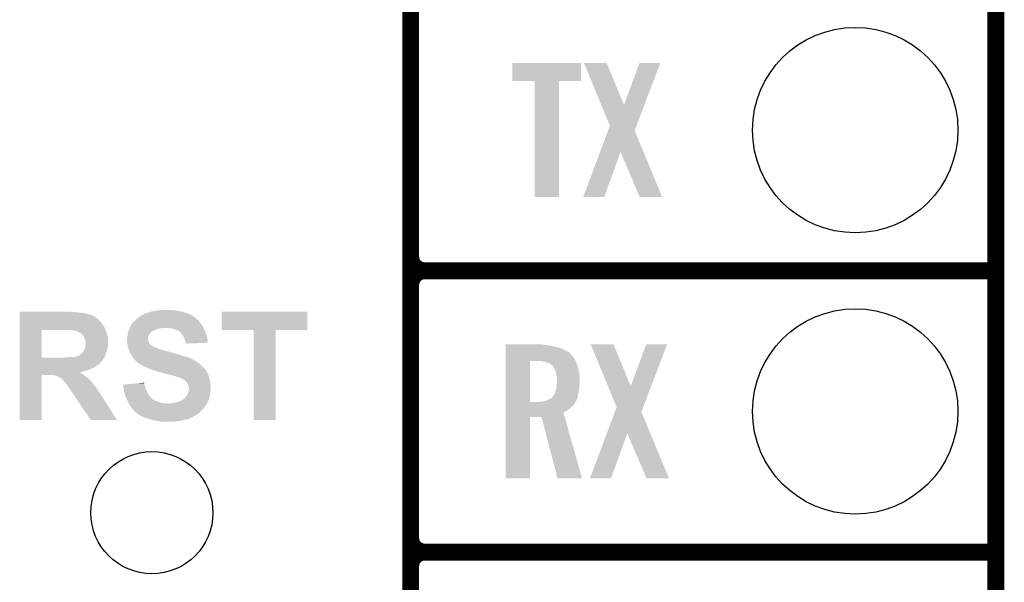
# Model space of a CAD drawing. Extents: x -1.3 to 24.2, y -3.9 to 39.2.
# Tile 15 of 24: x 15.3 to 24.2, y 8.6 to 13.7. Entities that reach past the tile are written whole.
import ezdxf

# ---------------------------------------------------------------- set-up
doc = ezdxf.new("R2010")
doc.units = 0
doc.layers.get('0').update_dxf_attribs({"linetype": 'CONTINUOUS'})
for name, color, linetype in [('NORA-B266_CLICK_V100_GKO', 5, 'CONTINUOUS'), ('NORA-B266_CLICK_V100_GTO', 14, 'CONTINUOUS'), ('NORA-B266_CLICK_V100_GTS', 12, 'CONTINUOUS')]:
    doc.layers.add(name, color=color, linetype=linetype)

# ---------------------------------------------------------------- blocks, each defined once
blk = doc.blocks.new('ROUND_63')
blk.add_circle((0, 0), 0.5512)
blk = doc.blocks.new('ROUND_23')
blk.add_circle((0, 0), 0.9271)

msp = doc.modelspace()

# ---------------------------------------------------------------- linework, layer by layer
at = {"layer": 'NORA-B266_CLICK_V100_GKO', "const_width": 0.1524}
msp.add_lwpolyline([(24.13, -1.27), (24.13, 36.83)], dxfattribs=at)
at = {"layer": 'NORA-B266_CLICK_V100_GTO', "const_width": 0.1524}
for points in [[(18.8468, -0.5588), (18.8468, 18.3388)], [(18.8468, 11.557), (18.8468, 13.843)], [(18.9738, 11.43), (24.13, 11.43)], [(18.9738, 11.43), (24.13, 11.43)], [(18.8468, 9.017), (18.8468, 11.303)], [(18.9738, 8.89), (24.13, 8.89)], [(18.9738, 8.89), (24.13, 8.89)], [(18.8468, 6.477), (18.8468, 8.763)]]:
    msp.add_lwpolyline(points, dxfattribs=at)
for points in [[(18.8468, 11.557, 0.4142136), (18.9738, 11.43)], [(18.9738, 11.43, 0.4142136), (18.8468, 11.303)], [(18.9738, 11.43, 0.4142136), (18.8468, 11.303)], [(18.8468, 9.017, 0.4142136), (18.9738, 8.89)], [(18.9738, 8.89, 0.4142136), (18.8468, 8.763)], [(18.9738, 8.89, 0.4142136), (18.8468, 8.763)]]:
    msp.add_lwpolyline(points, format="xyb", dxfattribs=at)
at = {"layer": 'NORA-B266_CLICK_V100_GTO'}
for points in [[(19.76374, 13.141982), (19.76376, 13.304498), (20.383478, 13.141982), (20.3835, 13.304498)], [(19.76376, 13.304498), (19.763762, 13.30452), (20.3835, 13.304498), (19.763762, 13.30452)], [(20.411478, 13.304506), (20.411472, 13.30452), (20.617184, 13.304506), (20.411472, 13.30452)], [(20.566518, 12.928654), (20.411478, 13.304506), (20.77214, 12.928654), (20.617184, 13.304506)], [(20.77214, 12.928654), (20.911824, 13.30449), (20.957268, 12.928654), (21.09977, 13.30449)], [(20.911824, 13.30449), (20.911836, 13.30452), (21.09977, 13.30449), (20.911836, 13.30452)], [(19.964378, 13.14196), (19.76374, 13.141982), (20.383478, 13.14196), (20.383478, 13.141982)], [(19.96438, 13.141938), (19.964378, 13.14196), (20.18538, 13.141938), (20.383478, 13.14196)], [(19.9644, 12.095502), (19.96438, 13.141938), (20.185358, 12.095502), (20.18538, 13.141938)], [(20.645116, 12.738108), (20.566518, 12.928654), (20.885022, 12.738108), (20.957268, 12.928654)], [(20.628896, 12.694912), (20.645116, 12.738108), (20.868644, 12.694912), (20.885022, 12.738108)], [(20.556394, 12.501826), (20.628896, 12.694912), (20.948814, 12.501826), (20.868644, 12.694912)], [(20.40383, 12.09551), (20.556394, 12.501826), (20.594314, 12.09551), (20.741622, 12.501826)], [(20.914356, 12.095494), (20.741622, 12.501826), (21.117524, 12.095494), (20.948814, 12.501826)], [(20.185358, 12.09548), (19.9644, 12.095502), (20.185358, 12.09548), (20.185358, 12.095502)], [(20.594304, 12.09548), (20.40383, 12.09551), (20.594304, 12.09548), (20.594314, 12.09551)], [(21.117528, 12.09548), (21.117524, 12.095494), (21.117528, 12.09548), (20.914356, 12.095494)], [(15.31622, 11.05662), (15.316222, 11.05916), (15.798802, 11.05662), (15.783562, 11.05916)], [(15.31622, 11.05154), (15.31622, 11.05662), (15.85468, 11.05154), (15.81912, 11.05662)], [(15.31622, 11.049), (15.31622, 11.05154), (15.892782, 11.049), (15.85468, 11.05154)], [(15.31622, 11.041378), (15.31622, 11.049), (15.92834, 11.041378), (15.892782, 11.049)], [(15.31622, 11.0363), (15.31622, 11.041378), (15.94358, 11.0363), (15.92834, 11.041378)], [(15.31622, 11.033756), (15.31622, 11.0363), (15.958824, 11.033756), (15.94358, 11.0363)], [(15.31622, 11.03122), (15.31622, 11.033756), (15.96136, 11.03122), (15.958824, 11.033756)], [(15.31622, 11.02614), (15.31622, 11.03122), (15.96898, 11.02614), (15.96136, 11.03122)], [(15.31622, 11.02106), (15.31622, 11.02614), (15.981682, 11.02106), (15.96898, 11.02614)], [(16.3957, 11.01344), (16.41094, 11.0236), (16.892018, 11.01344), (16.875758, 11.0236)], [(16.41094, 11.0236), (16.41856, 11.02868), (16.875758, 11.0236), (16.8656, 11.02868)], [(16.41856, 11.02868), (16.429736, 11.03376), (16.8656, 11.02868), (16.85544, 11.03376)], [(16.429736, 11.03376), (16.446504, 11.04138), (16.85544, 11.03376), (16.838294, 11.04138)], [(16.446504, 11.04138), (16.449046, 11.041386), (16.838294, 11.04138), (16.83828, 11.041386)], [(16.449046, 11.041386), (16.45158, 11.04392), (16.83828, 11.041386), (16.832578, 11.04392)], [(16.45158, 11.04392), (16.454124, 11.04646), (16.832578, 11.04392), (16.824958, 11.04646)], [(16.454124, 11.04646), (16.476982, 11.05408), (16.824958, 11.04646), (16.802098, 11.05408)], [(16.476982, 11.05408), (16.489682, 11.056622), (16.802098, 11.05408), (16.794472, 11.056622)], [(16.489682, 11.056622), (16.496024, 11.059158), (16.794472, 11.056622), (16.786862, 11.059158)], [(16.496024, 11.059158), (16.502382, 11.0617), (16.786862, 11.059158), (16.772462, 11.0617)], [(16.502382, 11.0617), (16.53032, 11.06678), (16.772462, 11.0617), (16.74368, 11.06678)], [(16.53032, 11.06678), (16.54683, 11.06932), (16.74368, 11.06678), (16.720822, 11.06932)], [(16.54683, 11.06932), (16.56334, 11.07186), (16.720822, 11.06932), (16.711934, 11.07186)], [(16.56334, 11.07186), (16.58112, 11.0744), (16.711934, 11.07186), (16.703044, 11.0744)], [(16.58112, 11.0744), (16.598902, 11.07694), (16.685262, 11.0744), (16.670018, 11.07694)], [(17.13992, 10.894082), (17.13994, 11.059138), (17.914598, 10.894082), (17.91462, 11.059138)], [(17.13994, 11.059138), (17.139942, 11.05916), (17.91462, 11.059138), (17.139942, 11.05916)], [(15.316218, 10.96264), (15.31622, 10.98296), (16.0528, 10.96264), (16.035022, 10.98296)], [(15.316218, 10.937236), (15.316218, 10.96264), (16.07058, 10.937236), (16.0528, 10.96264)], [(15.316218, 10.934694), (15.316218, 10.937236), (16.070594, 10.934694), (16.07058, 10.937236)], [(15.31622, 11.0109), (15.31622, 11.02106), (15.999462, 11.0109), (15.981682, 11.02106)], [(15.31622, 10.9982), (15.31622, 11.0109), (16.01724, 10.9982), (15.999462, 11.0109)], [(15.31622, 10.98296), (15.31622, 10.9982), (16.035022, 10.98296), (16.01724, 10.9982)], [(16.314418, 10.924538), (16.32204, 10.93978), (16.97228, 10.924538), (16.96212, 10.93978)], [(16.32204, 10.93978), (16.324582, 10.94486), (16.96212, 10.93978), (16.958056, 10.94486)], [(16.324582, 10.94486), (16.332198, 10.95248), (16.958056, 10.94486), (16.95196, 10.95248)], [(16.332198, 10.95248), (16.33474, 10.955022), (16.95196, 10.95248), (16.950054, 10.955022)], [(16.33474, 10.955022), (16.342362, 10.96518), (16.950054, 10.955022), (16.942436, 10.96518)], [(16.342362, 10.96518), (16.36014, 10.982958), (16.942436, 10.96518), (16.9291, 10.982958)], [(16.36014, 10.982958), (16.36522, 10.988038), (16.9291, 10.982958), (16.92402, 10.988038)], [(16.36522, 10.988038), (16.36776, 10.990578), (16.92402, 10.988038), (16.918946, 10.990578)], [(16.36776, 10.990578), (16.372828, 10.995646), (16.918946, 10.990578), (16.916406, 10.995646)], [(16.372828, 10.995646), (16.372842, 10.99566), (16.916406, 10.995646), (16.913866, 10.99566)], [(16.372842, 10.99566), (16.392434, 11.0109), (16.913866, 10.99566), (16.896082, 11.0109)], [(16.392434, 11.0109), (16.3957, 11.01344), (16.896082, 11.0109), (16.892018, 11.01344)], [(15.316212, 10.645162), (15.316218, 10.89404), (15.51432, 10.645162), (15.514322, 10.89404)], [(15.316218, 10.932154), (15.316218, 10.934694), (16.075662, 10.932154), (16.070594, 10.934694)], [(15.316218, 10.927078), (15.316218, 10.932154), (16.0782, 10.927078), (16.075662, 10.932154)], [(15.316218, 10.911838), (15.316218, 10.927078), (16.08328, 10.911838), (16.0782, 10.927078)], [(15.316218, 10.89406), (15.316218, 10.911838), (16.09344, 10.89406), (16.08328, 10.911838)], [(15.316218, 10.89404), (15.316218, 10.89406), (15.514322, 10.89404), (15.74038, 10.89406)], [(15.783572, 10.894058), (15.783562, 10.89406), (16.09344, 10.894058), (16.09344, 10.89406)], [(15.796262, 10.89152), (15.783572, 10.894058), (16.094286, 10.89152), (16.09344, 10.894058)], [(15.803884, 10.891518), (15.796262, 10.89152), (16.094288, 10.891518), (16.094286, 10.89152)], [(15.808964, 10.88898), (15.803884, 10.891518), (16.095134, 10.88898), (16.094288, 10.891518)], [(15.826742, 10.886438), (15.808964, 10.88898), (16.09598, 10.886438), (16.095134, 10.88898)], [(15.841982, 10.88136), (15.826742, 10.886438), (16.097674, 10.88136), (16.09598, 10.886438)], [(15.85468, 10.87374), (15.841982, 10.88136), (16.100214, 10.87374), (16.097674, 10.88136)], [(15.859762, 10.871198), (15.85468, 10.87374), (16.10106, 10.871198), (16.100214, 10.87374)], [(15.86484, 10.868658), (15.859762, 10.871198), (16.10157, 10.868658), (16.10106, 10.871198)], [(15.87246, 10.86104), (15.86484, 10.868658), (16.103092, 10.86104), (16.10157, 10.868658)], [(15.880082, 10.855954), (15.87246, 10.86104), (16.10411, 10.855954), (16.103092, 10.86104)], [(15.882634, 10.85088), (15.880082, 10.855954), (16.105124, 10.85088), (16.10411, 10.855954)], [(15.885164, 10.85087), (15.882634, 10.85088), (16.105126, 10.85087), (16.105124, 10.85088)], [(15.888208, 10.8458), (15.885164, 10.85087), (16.10614, 10.8458), (16.105126, 10.85087)], [(15.900402, 10.825478), (15.888208, 10.8458), (16.111682, 10.825478), (16.10614, 10.8458)], [(16.290106, 10.843258), (16.29156, 10.848342), (16.476978, 10.843258), (16.48079, 10.848342)], [(16.29156, 10.848342), (16.292124, 10.85342), (16.48079, 10.848342), (16.4846, 10.85342)], [(16.292124, 10.85342), (16.293818, 10.86866), (16.4846, 10.85342), (16.49476, 10.86866)], [(16.293818, 10.86866), (16.294102, 10.871202), (16.49476, 10.86866), (16.497302, 10.871202)], [(16.294102, 10.871202), (16.295792, 10.876274), (16.497302, 10.871202), (16.502374, 10.876274)], [(16.295792, 10.876274), (16.295794, 10.87628), (16.502374, 10.876274), (16.504916, 10.87628)], [(16.295794, 10.87628), (16.300026, 10.88898), (16.504916, 10.87628), (16.525242, 10.88898)], [(16.300026, 10.88898), (16.30172, 10.89406), (16.525242, 10.88898), (16.5354, 10.89406)], [(16.30172, 10.89406), (16.303752, 10.89914), (16.5354, 10.89406), (16.54556, 10.89914)], [(16.303752, 10.89914), (16.306798, 10.906758), (16.54556, 10.89914), (16.568418, 10.906758)], [(16.306798, 10.906758), (16.307816, 10.9093), (16.568418, 10.906758), (16.58874, 10.9093)], [(16.307816, 10.9093), (16.308832, 10.91184), (16.58874, 10.9093), (16.60652, 10.91184)], [(16.308832, 10.91184), (16.309848, 10.91438), (16.60652, 10.91184), (16.621758, 10.91438)], [(16.309848, 10.91438), (16.31188, 10.91946), (16.97736, 10.91438), (16.97482, 10.91946)], [(16.31188, 10.91946), (16.314418, 10.924538), (16.97482, 10.91946), (16.97228, 10.924538)], [(16.66748, 10.91184), (16.637002, 10.91438), (16.97863, 10.91184), (16.97736, 10.91438)], [(16.692878, 10.9093), (16.66748, 10.91184), (16.9799, 10.9093), (16.97863, 10.91184)], [(16.7132, 10.90168), (16.692878, 10.9093), (16.982758, 10.90168), (16.9799, 10.9093)], [(16.73098, 10.896602), (16.7132, 10.90168), (16.984662, 10.896602), (16.982758, 10.90168)], [(16.74368, 10.89152), (16.73098, 10.896602), (16.986568, 10.89152), (16.984662, 10.896602)], [(16.74876, 10.88898), (16.74368, 10.89152), (16.98752, 10.88898), (16.986568, 10.89152)], [(16.753836, 10.886442), (16.74876, 10.88898), (16.988608, 10.886442), (16.98752, 10.88898)], [(16.758914, 10.881366), (16.753836, 10.886442), (16.990784, 10.881366), (16.988608, 10.886442)], [(16.761452, 10.88136), (16.758914, 10.881366), (16.990786, 10.88136), (16.990784, 10.881366)], [(16.769924, 10.8712), (16.761452, 10.88136), (16.99514, 10.8712), (16.990786, 10.88136)], [(16.77416, 10.86612), (16.769924, 10.8712), (16.997046, 10.86612), (16.99514, 10.8712)], [(16.785048, 10.850878), (16.77416, 10.86612), (17.00276, 10.850878), (16.997046, 10.86612)], [(16.78686, 10.84834), (16.785048, 10.850878), (17.003324, 10.84834), (17.00276, 10.850878)], [(16.797018, 10.833102), (16.78686, 10.84834), (17.006712, 10.833102), (17.003324, 10.84834)], [(17.429458, 10.89406), (17.13992, 10.894082), (17.914598, 10.89406), (17.914598, 10.894082)], [(17.42946, 10.894038), (17.429458, 10.89406), (17.6276, 10.894038), (17.914598, 10.89406)], [(17.42948, 10.083822), (17.42946, 10.894038), (17.627578, 10.083822), (17.6276, 10.894038)], [(15.901926, 10.817858), (15.900402, 10.825478), (16.11376, 10.817858), (16.111682, 10.825478)], [(15.902942, 10.812778), (15.901926, 10.817858), (16.11376, 10.812778), (16.11376, 10.817858)], [(15.90802, 10.800078), (15.902942, 10.812778), (16.11376, 10.800078), (16.11376, 10.812778)], [(15.91056, 10.789918), (15.90802, 10.800078), (16.11376, 10.789918), (16.11376, 10.800078)], [(15.91056, 10.756898), (15.91056, 10.789918), (16.11376, 10.756898), (16.11376, 10.789918)], [(16.28394, 10.817862), (16.286478, 10.830558), (16.474442, 10.817862), (16.47444, 10.830558)], [(16.28394, 10.805162), (16.28394, 10.817862), (16.474442, 10.805162), (16.474442, 10.817862)], [(16.283942, 10.805158), (16.28394, 10.805162), (16.474442, 10.805158), (16.474442, 10.805162)], [(16.284788, 10.79754), (16.283942, 10.805158), (16.476978, 10.79754), (16.474442, 10.805158)], [(16.285916, 10.787378), (16.284788, 10.79754), (16.47952, 10.787378), (16.476978, 10.79754)], [(16.28648, 10.7823), (16.285916, 10.787378), (16.482062, 10.7823), (16.47952, 10.787378)], [(16.286478, 10.830558), (16.28648, 10.83056), (16.47444, 10.830558), (16.47444, 10.83056)], [(16.28648, 10.83056), (16.290106, 10.843258), (16.47444, 10.83056), (16.476978, 10.843258)], [(16.287116, 10.77722), (16.28648, 10.7823), (16.484602, 10.77722), (16.482062, 10.7823)], [(16.288386, 10.76706), (16.287116, 10.77722), (16.492222, 10.76706), (16.484602, 10.77722)], [(16.28902, 10.761982), (16.288386, 10.76706), (16.4973, 10.761982), (16.492222, 10.76706)], [(16.290474, 10.7569), (16.28902, 10.761982), (16.50238, 10.7569), (16.4973, 10.761982)], [(16.291924, 10.75182), (16.290474, 10.7569), (16.510002, 10.75182), (16.50238, 10.7569)], [(16.80464, 10.81278), (16.797018, 10.833102), (17.011228, 10.81278), (17.006712, 10.833102)], [(16.80718, 10.805158), (16.80464, 10.81278), (17.01292, 10.805158), (17.011228, 10.81278)], [(16.809718, 10.79754), (16.80718, 10.805158), (17.012912, 10.79754), (17.01292, 10.805158)], [(16.812258, 10.784842), (16.809718, 10.79754), (17.012902, 10.784842), (17.012912, 10.79754)], [(16.815648, 10.77976), (16.812258, 10.784842), (17.012898, 10.77976), (17.012902, 10.784842)], [(16.817336, 10.777226), (16.815648, 10.77976), (16.947676, 10.777226), (17.012898, 10.77976)], [(16.81734, 10.772162), (16.817336, 10.777226), (16.81734, 10.772162), (16.947676, 10.777226)], [(19.7028, 10.76198), (19.702802, 10.76452), (20.04314, 10.76198), (20.02536, 10.76452)], [(19.7028, 10.75944), (19.7028, 10.76198), (20.06092, 10.75944), (20.04314, 10.76198)], [(19.7028, 10.75436), (19.7028, 10.75944), (20.1041, 10.75436), (20.06092, 10.75944)], [(20.472438, 10.764506), (20.472432, 10.76452), (20.678144, 10.764506), (20.472432, 10.76452)], [(20.627478, 10.388654), (20.472438, 10.764506), (20.8331, 10.388654), (20.678144, 10.764506)], [(20.8331, 10.388654), (20.972784, 10.76449), (21.018228, 10.388654), (21.16073, 10.76449)], [(20.972784, 10.76449), (20.972796, 10.76452), (21.16073, 10.76449), (20.972796, 10.76452)], [(15.84706, 10.66292), (15.85468, 10.668), (16.08836, 10.66292), (16.090052, 10.668)], [(15.85468, 10.668), (15.87246, 10.6807), (16.090052, 10.668), (16.094286, 10.6807)], [(15.87246, 10.6807), (15.882618, 10.688318), (16.094286, 10.6807), (16.096826, 10.688318)], [(15.882618, 10.688318), (15.88643, 10.6934), (16.096826, 10.688318), (16.09852, 10.6934)], [(15.88643, 10.6934), (15.890236, 10.698474), (16.09852, 10.6934), (16.099902, 10.698474)], [(15.890236, 10.698474), (15.89024, 10.701014), (16.099902, 10.698474), (16.100596, 10.701014)], [(15.89024, 10.701014), (15.897856, 10.708638), (16.100596, 10.701014), (16.102674, 10.708638)], [(15.897856, 10.708638), (15.901034, 10.72134), (16.102674, 10.708638), (16.10614, 10.72134)], [(15.901034, 10.72134), (15.90294, 10.728958), (16.10614, 10.72134), (16.107662, 10.728958)], [(15.90294, 10.728958), (15.908018, 10.741658), (16.107662, 10.728958), (16.110202, 10.741658)], [(15.908018, 10.741658), (15.908864, 10.74674), (16.110202, 10.741658), (16.11122, 10.74674)], [(15.908864, 10.74674), (15.91056, 10.756898), (16.11122, 10.74674), (16.11376, 10.756898)], [(16.29265, 10.74928), (16.291924, 10.75182), (16.515082, 10.74928), (16.510002, 10.75182)], [(16.293378, 10.746736), (16.29265, 10.74928), (16.522702, 10.746736), (16.515082, 10.74928)], [(16.294828, 10.741658), (16.293378, 10.746736), (16.527786, 10.741658), (16.522702, 10.746736)], [(16.295554, 10.739118), (16.294828, 10.741658), (16.537942, 10.739118), (16.527786, 10.741658)], [(16.298458, 10.72896), (16.295554, 10.739118), (16.56334, 10.72896), (16.537942, 10.739118)], [(16.299182, 10.72642), (16.298458, 10.72896), (16.568422, 10.72642), (16.56334, 10.72896)], [(16.300996, 10.72134), (16.299182, 10.72642), (16.578582, 10.72134), (16.568422, 10.72642)], [(16.30281, 10.716262), (16.300996, 10.72134), (16.59382, 10.716262), (16.578582, 10.72134)], [(16.306438, 10.7061), (16.30281, 10.716262), (16.63446, 10.7061), (16.59382, 10.716262)], [(16.308252, 10.70102), (16.306438, 10.7061), (16.657318, 10.70102), (16.63446, 10.7061)], [(16.310974, 10.6934), (16.308252, 10.70102), (16.68272, 10.6934), (16.657318, 10.70102)], [(16.31188, 10.69086), (16.310974, 10.6934), (16.690344, 10.69086), (16.68272, 10.6934)], [(16.313498, 10.688318), (16.31188, 10.69086), (16.705582, 10.688318), (16.695422, 10.69086)], [(16.31673, 10.68324), (16.313498, 10.688318), (16.718282, 10.68324), (16.705582, 10.688318)], [(16.318348, 10.680698), (16.31673, 10.68324), (16.73098, 10.680698), (16.718282, 10.68324)], [(16.324812, 10.67054), (16.318348, 10.680698), (16.76146, 10.67054), (16.73098, 10.680698)], [(16.32966, 10.66292), (16.324812, 10.67054), (16.788134, 10.66292), (16.76146, 10.67054)], [(19.7028, 10.7442), (19.7028, 10.75436), (20.14728, 10.7442), (20.1041, 10.75436)], [(19.7028, 10.734038), (19.7028, 10.7442), (20.195542, 10.734038), (20.14728, 10.7442)], [(19.7028, 10.71372), (19.7028, 10.734038), (20.238718, 10.71372), (20.195542, 10.734038)], [(19.7028, 10.69086), (19.7028, 10.71372), (20.27936, 10.69086), (20.238718, 10.71372)], [(19.7028, 10.688316), (19.7028, 10.69086), (20.284442, 10.688316), (20.27936, 10.69086)], [(19.7028, 10.67562), (19.7028, 10.688316), (20.2946, 10.67562), (20.284442, 10.688316)], [(19.7028, 10.657842), (19.7028, 10.67562), (20.30984, 10.657842), (20.2946, 10.67562)], [(15.31621, 10.6045), (15.316212, 10.6172), (16.05026, 10.6045), (16.06042, 10.6172)], [(15.31621, 10.60196), (15.31621, 10.6045), (16.047714, 10.60196), (16.05026, 10.6045)], [(15.31621, 10.601946), (15.31621, 10.60196), (16.045174, 10.601946), (16.047714, 10.60196)], [(15.31621, 10.59688), (15.31621, 10.601946), (16.042638, 10.59688), (16.045174, 10.601946)], [(15.31621, 10.5918), (15.31621, 10.59688), (16.03756, 10.5918), (16.042638, 10.59688)], [(15.31621, 10.586718), (15.31621, 10.5918), (16.029938, 10.586718), (16.03756, 10.5918)], [(15.31621, 10.579098), (15.31621, 10.586718), (16.022316, 10.579098), (16.029938, 10.586718)], [(15.316212, 10.64514), (15.316212, 10.645162), (15.704822, 10.64514), (15.51432, 10.645162)], [(15.316212, 10.63244), (15.316212, 10.64514), (16.070582, 10.63244), (16.077988, 10.64514)], [(15.316212, 10.6172), (15.316212, 10.63244), (16.06042, 10.6172), (16.070582, 10.63244)], [(15.704822, 10.64514), (15.73276, 10.64768), (16.077988, 10.64514), (16.07947, 10.64768)], [(15.73276, 10.64768), (15.76324, 10.65022), (16.07947, 10.64768), (16.080952, 10.65022)], [(15.793718, 10.65022), (15.806418, 10.65276), (16.080952, 10.65022), (16.082434, 10.65276)], [(15.816578, 10.65276), (15.82674, 10.655302), (16.082434, 10.65276), (16.083916, 10.655302)], [(15.82674, 10.655302), (15.834358, 10.657838), (16.083916, 10.655302), (16.085396, 10.657838)], [(15.834358, 10.657838), (15.836894, 10.65784), (16.085396, 10.657838), (16.085396, 10.65784)], [(15.836894, 10.65784), (15.839438, 10.660376), (16.085396, 10.65784), (16.086876, 10.660376)], [(15.839438, 10.660376), (15.847054, 10.662918), (16.086876, 10.660376), (16.08836, 10.662918)], [(15.847054, 10.662918), (15.84706, 10.66292), (16.08836, 10.662918), (16.08836, 10.66292)], [(16.337278, 10.650222), (16.32966, 10.66292), (16.83258, 10.650222), (16.788134, 10.66292)], [(16.346806, 10.63752), (16.337278, 10.650222), (16.865602, 10.63752), (16.83258, 10.650222)], [(16.352522, 10.6299), (16.346806, 10.63752), (16.8783, 10.6299), (16.865602, 10.63752)], [(16.358238, 10.62228), (16.352522, 10.6299), (16.893544, 10.62228), (16.8783, 10.6299)], [(16.358254, 10.622258), (16.358238, 10.62228), (16.89608, 10.622258), (16.893544, 10.62228)], [(16.36014, 10.619742), (16.358254, 10.622258), (16.896088, 10.619742), (16.89608, 10.622258)], [(16.360146, 10.619736), (16.36014, 10.619742), (16.896088, 10.619736), (16.896088, 10.619742)], [(16.36522, 10.614662), (16.360146, 10.619736), (16.903696, 10.614662), (16.896088, 10.619736)], [(16.365224, 10.61466), (16.36522, 10.614662), (16.903698, 10.61466), (16.903696, 10.614662)], [(16.370294, 10.612122), (16.365224, 10.61466), (16.90793, 10.612122), (16.903698, 10.61466)], [(16.372838, 10.607044), (16.370294, 10.612122), (16.916398, 10.607044), (16.90793, 10.612122)], [(16.372842, 10.607042), (16.372838, 10.607044), (16.9164, 10.607042), (16.916398, 10.607044)], [(16.38554, 10.59688), (16.372842, 10.607042), (16.930626, 10.59688), (16.9164, 10.607042)], [(16.389352, 10.59434), (16.38554, 10.59688), (16.93418, 10.59434), (16.930626, 10.59688)], [(16.408398, 10.581642), (16.389352, 10.59434), (16.949418, 10.581642), (16.93418, 10.59434)], [(16.416018, 10.576562), (16.408398, 10.581642), (16.954498, 10.576562), (16.949418, 10.581642)], [(19.702792, 10.246382), (19.702798, 10.61466), (19.92376, 10.246382), (19.923782, 10.61466)], [(19.702798, 10.632438), (19.7028, 10.657842), (20.32762, 10.632438), (20.30984, 10.657842)], [(19.702798, 10.61466), (19.702798, 10.632438), (20.335826, 10.61466), (20.32762, 10.632438)], [(20.038062, 10.61212), (20.00758, 10.61466), (20.336998, 10.61212), (20.335826, 10.61466)], [(20.06346, 10.607038), (20.038062, 10.61212), (20.339344, 10.607038), (20.336998, 10.61212)], [(20.086318, 10.59942), (20.06346, 10.607038), (20.34286, 10.59942), (20.339344, 10.607038)], [(20.086324, 10.599418), (20.086318, 10.59942), (20.34286, 10.599418), (20.34286, 10.59942)], [(20.1041, 10.591798), (20.086324, 10.599418), (20.3454, 10.591798), (20.34286, 10.599418)], [(20.114264, 10.581638), (20.1041, 10.591798), (20.348788, 10.581638), (20.3454, 10.591798)], [(20.12442, 10.576558), (20.114264, 10.581638), (20.35048, 10.576558), (20.348788, 10.581638)], [(15.316208, 10.51814), (15.31621, 10.5283), (15.88008, 10.51814), (15.920718, 10.5283)], [(15.316208, 10.51306), (15.316208, 10.51814), (15.85742, 10.51306), (15.88008, 10.51814)], [(15.316208, 10.513056), (15.316208, 10.51306), (15.859766, 10.513056), (15.85742, 10.51306)], [(15.316208, 10.50798), (15.316208, 10.513056), (15.86738, 10.50798), (15.859766, 10.513056)], [(15.316208, 10.50036), (15.316208, 10.50798), (15.87754, 10.50036), (15.86738, 10.50798)], [(15.316208, 10.4902), (15.316208, 10.50036), (15.89278, 10.4902), (15.87754, 10.50036)], [(15.316208, 10.490178), (15.316208, 10.4902), (15.51432, 10.490178), (15.595598, 10.4902)], [(15.31621, 10.574018), (15.31621, 10.579098), (16.01216, 10.574018), (16.022316, 10.579098)], [(15.31621, 10.5664), (15.31621, 10.574018), (16.002, 10.5664), (16.01216, 10.574018)], [(15.31621, 10.55624), (15.31621, 10.5664), (15.989298, 10.55624), (16.002, 10.5664)], [(15.31621, 10.55116), (15.31621, 10.55624), (15.97406, 10.55116), (15.989298, 10.55624)], [(15.31621, 10.54354), (15.31621, 10.55116), (15.95882, 10.54354), (15.97406, 10.55116)], [(15.31621, 10.53592), (15.31621, 10.54354), (15.94104, 10.53592), (15.95882, 10.54354)], [(15.31621, 10.5283), (15.31621, 10.53592), (15.920718, 10.5283), (15.94104, 10.53592)], [(15.61338, 10.48766), (15.595598, 10.4902), (15.896336, 10.48766), (15.89278, 10.4902)], [(16.43634, 10.56894), (16.416018, 10.576562), (16.96212, 10.56894), (16.954498, 10.576562)], [(16.4719, 10.55116), (16.43634, 10.56894), (16.9799, 10.55116), (16.96212, 10.56894)], [(16.493242, 10.543538), (16.4719, 10.55116), (16.98752, 10.543538), (16.9799, 10.55116)], [(16.50746, 10.53846), (16.493242, 10.543538), (16.99133, 10.53846), (16.98752, 10.543538)], [(16.525242, 10.53084), (16.50746, 10.53846), (16.997044, 10.53084), (16.99133, 10.53846)], [(16.540478, 10.525762), (16.525242, 10.53084), (17.000852, 10.525762), (16.997044, 10.53084)], [(16.555718, 10.52322), (16.540478, 10.525762), (17.002758, 10.52322), (17.000852, 10.525762)], [(16.55573, 10.523216), (16.555718, 10.52322), (17.00276, 10.523216), (17.002758, 10.52322)], [(16.568418, 10.518142), (16.55573, 10.523216), (17.002764, 10.518142), (17.00276, 10.523216)], [(16.56845, 10.518134), (16.568418, 10.518142), (17.002764, 10.518134), (17.002764, 10.518142)], [(16.588738, 10.513062), (16.56845, 10.518134), (17.006148, 10.513062), (17.002764, 10.518134)], [(16.593816, 10.510522), (16.588738, 10.513062), (17.00784, 10.510522), (17.006148, 10.513062)], [(16.593818, 10.51052), (16.593816, 10.510522), (17.007842, 10.51052), (17.00784, 10.510522)], [(16.61668, 10.50544), (16.593818, 10.51052), (17.01089, 10.50544), (17.007842, 10.51052)], [(16.637, 10.50036), (16.61668, 10.50544), (17.013936, 10.50036), (17.01089, 10.50544)], [(16.645898, 10.497818), (16.637, 10.50036), (17.01546, 10.497818), (17.013936, 10.50036)], [(16.67256, 10.4902), (16.645898, 10.497818), (17.018726, 10.4902), (17.01546, 10.497818)], [(16.697958, 10.48512), (16.67256, 10.4902), (17.020902, 10.48512), (17.018726, 10.4902)], [(20.132042, 10.568938), (20.12442, 10.576558), (20.35302, 10.568938), (20.35048, 10.576558)], [(20.14075, 10.553698), (20.132042, 10.568938), (20.3581, 10.553698), (20.35302, 10.568938)], [(20.1422, 10.551158), (20.14075, 10.553698), (20.35861, 10.551158), (20.3581, 10.553698)], [(20.15236, 10.528298), (20.1422, 10.551158), (20.363182, 10.528298), (20.35861, 10.551158)], [(20.15744, 10.50544), (20.15236, 10.528298), (20.367752, 10.50544), (20.363182, 10.528298)], [(20.158076, 10.5029), (20.15744, 10.50544), (20.36826, 10.5029), (20.367752, 10.50544)], [(20.16252, 10.485118), (20.158076, 10.5029), (20.371494, 10.485118), (20.36826, 10.5029)], [(15.3162, 10.083822), (15.316208, 10.490178), (15.514298, 10.083822), (15.51432, 10.490178)], [(15.628618, 10.48512), (15.61338, 10.48766), (15.899892, 10.48512), (15.896336, 10.48766)], [(15.646398, 10.48258), (15.638776, 10.48512), (15.903448, 10.48258), (15.899892, 10.48512)], [(15.65148, 10.48004), (15.646398, 10.48258), (15.907004, 10.48004), (15.903448, 10.48258)], [(15.65783, 10.4775), (15.65148, 10.48004), (15.91056, 10.4775), (15.907004, 10.48004)], [(15.66418, 10.47496), (15.65783, 10.4775), (15.913608, 10.47496), (15.91056, 10.4775)], [(15.674338, 10.46988), (15.66418, 10.47496), (15.919704, 10.46988), (15.913608, 10.47496)], [(15.681116, 10.4648), (15.674338, 10.46988), (15.9258, 10.4648), (15.919704, 10.46988)], [(15.6845, 10.462262), (15.681116, 10.4648), (15.929186, 10.462262), (15.9258, 10.4648)], [(15.694656, 10.457182), (15.6845, 10.462262), (15.93596, 10.457182), (15.929186, 10.462262)], [(15.702278, 10.44956), (15.694656, 10.457182), (15.946122, 10.44956), (15.93596, 10.457182)], [(15.707358, 10.44448), (15.702278, 10.44956), (15.950476, 10.44448), (15.946122, 10.44956)], [(15.709898, 10.439404), (15.707358, 10.44448), (15.954826, 10.439404), (15.950476, 10.44448)], [(15.717518, 10.431782), (15.709898, 10.439404), (15.961358, 10.431782), (15.954826, 10.439404)], [(15.71752, 10.43178), (15.717518, 10.431782), (15.961358, 10.43178), (15.961358, 10.431782)], [(15.7226, 10.42416), (15.71752, 10.43178), (15.96898, 10.42416), (15.961358, 10.43178)], [(15.722602, 10.424158), (15.7226, 10.42416), (15.968982, 10.424158), (15.96898, 10.42416)], [(15.733714, 10.41146), (15.722602, 10.424158), (15.9766, 10.41146), (15.968982, 10.424158)], [(15.74038, 10.403842), (15.733714, 10.41146), (15.98295, 10.403842), (15.9766, 10.41146)], [(15.745462, 10.39622), (15.74038, 10.403842), (15.9893, 10.39622), (15.98295, 10.403842)], [(16.248402, 10.4013), (16.275594, 10.403836), (16.44251, 10.4013), (16.441422, 10.403836)], [(16.250932, 10.386058), (16.248402, 10.4013), (16.44904, 10.386058), (16.44251, 10.4013)], [(16.275594, 10.403836), (16.38454, 10.413996), (16.441422, 10.403836), (16.44142, 10.413996)], [(16.38454, 10.413996), (16.438886, 10.419064), (16.44142, 10.413996), (16.438886, 10.419064)], [(16.710658, 10.480042), (16.697958, 10.48512), (17.02308, 10.480042), (17.020902, 10.48512)], [(16.710674, 10.480038), (16.710658, 10.480042), (17.02308, 10.480038), (17.02308, 10.480042)], [(16.72082, 10.477498), (16.710674, 10.480038), (17.023646, 10.477498), (17.02308, 10.480038)], [(16.736062, 10.47242), (16.72082, 10.477498), (17.024774, 10.47242), (17.023646, 10.477498)], [(16.746218, 10.469882), (16.736062, 10.47242), (17.025338, 10.469882), (17.024774, 10.47242)], [(16.751296, 10.467342), (16.746218, 10.469882), (17.025902, 10.467342), (17.025338, 10.469882)], [(16.753836, 10.46734), (16.751296, 10.467342), (17.025904, 10.46734), (17.025902, 10.467342)], [(16.771618, 10.45972), (16.753836, 10.46734), (17.027596, 10.45972), (17.025904, 10.46734)], [(16.775848, 10.457182), (16.771618, 10.45972), (17.02816, 10.457182), (17.027596, 10.45972)], [(16.784318, 10.4521), (16.775848, 10.457182), (17.029686, 10.4521), (17.02816, 10.457182)], [(16.79702, 10.44702), (16.784318, 10.4521), (17.03121, 10.44702), (17.029686, 10.4521)], [(16.80718, 10.4394), (16.79702, 10.44702), (17.033496, 10.4394), (17.03121, 10.44702)], [(16.8148, 10.43432), (16.80718, 10.4394), (17.03502, 10.43432), (17.033496, 10.4394)], [(16.81734, 10.43178), (16.8148, 10.43432), (17.03578, 10.43178), (17.03502, 10.43432)], [(16.822414, 10.426706), (16.81734, 10.43178), (17.036626, 10.426706), (17.03578, 10.43178)], [(16.82242, 10.424164), (16.822414, 10.426706), (17.03705, 10.424164), (17.036626, 10.426706)], [(16.83004, 10.414), (16.82242, 10.424164), (17.038744, 10.414), (17.03705, 10.424164)], [(16.835118, 10.406384), (16.83004, 10.414), (17.040014, 10.406384), (17.038744, 10.414)], [(16.83639, 10.401298), (16.835118, 10.406384), (17.04086, 10.401298), (17.040014, 10.406384)], [(20.16365, 10.474958), (20.16252, 10.485118), (20.37334, 10.474958), (20.371494, 10.485118)], [(20.16506, 10.46226), (20.16365, 10.474958), (20.37334, 10.46226), (20.37334, 10.474958)], [(20.1676, 10.447018), (20.16506, 10.46226), (20.37334, 10.447018), (20.37334, 10.46226)], [(20.16506, 10.393678), (20.165604, 10.4013), (20.370036, 10.393678), (20.3708, 10.4013)], [(20.165604, 10.4013), (20.167236, 10.42416), (20.3708, 10.4013), (20.37334, 10.42416)], [(20.167236, 10.42416), (20.1676, 10.42924), (20.37334, 10.42416), (20.37334, 10.42924)], [(20.1676, 10.42924), (20.1676, 10.447018), (20.37334, 10.42924), (20.37334, 10.447018)], [(15.75562, 10.38098), (15.745462, 10.39622), (16.001154, 10.38098), (15.9893, 10.39622)], [(15.760956, 10.373358), (15.75562, 10.38098), (16.007082, 10.373358), (16.001154, 10.38098)], [(15.769844, 10.36066), (15.760956, 10.373358), (16.014698, 10.36066), (16.007082, 10.373358)], [(15.7734, 10.35558), (15.769844, 10.36066), (16.018086, 10.35558), (16.014698, 10.36066)], [(15.780174, 10.34542), (15.7734, 10.35558), (16.02486, 10.34542), (16.018086, 10.35558)], [(15.78864, 10.33272), (15.780174, 10.34542), (16.035444, 10.33272), (16.02486, 10.34542)], [(15.790546, 10.330178), (15.78864, 10.33272), (16.037562, 10.330178), (16.035444, 10.33272)], [(15.796258, 10.32256), (15.790546, 10.330178), (16.041916, 10.32256), (16.037562, 10.330178)], [(15.801338, 10.312406), (15.796258, 10.32256), (16.047716, 10.312406), (16.041916, 10.32256)], [(15.80135, 10.312398), (15.801338, 10.312406), (16.04772, 10.312398), (16.047716, 10.312406)], [(16.25346, 10.37082), (16.250932, 10.386058), (16.45285, 10.37082), (16.44904, 10.386058)], [(16.254384, 10.365738), (16.25346, 10.37082), (16.45412, 10.365738), (16.45285, 10.37082)], [(16.25854, 10.34288), (16.254384, 10.365738), (16.46428, 10.34288), (16.45412, 10.365738)], [(16.26616, 10.317482), (16.25854, 10.34288), (16.47698, 10.317482), (16.46428, 10.34288)], [(16.272256, 10.297158), (16.26616, 10.317482), (16.489682, 10.297158), (16.47698, 10.317482)], [(16.81988, 10.29716), (16.83004, 10.3124), (17.031714, 10.29716), (17.034762, 10.3124)], [(16.83004, 10.3124), (16.832218, 10.317482), (17.034762, 10.3124), (17.03578, 10.317482)], [(16.832218, 10.317482), (16.83766, 10.33018), (17.03578, 10.317482), (17.037594, 10.33018)], [(16.837658, 10.396222), (16.83639, 10.401298), (17.04086, 10.396222), (17.04086, 10.401298)], [(16.842738, 10.386064), (16.837658, 10.396222), (17.04086, 10.386064), (17.04086, 10.396222)], [(16.83766, 10.33018), (16.839352, 10.335258), (17.037594, 10.33018), (17.03832, 10.335258)], [(16.839352, 10.335258), (16.842738, 10.345418), (17.03832, 10.335258), (17.04086, 10.345418)], [(16.84274, 10.378444), (16.842738, 10.386064), (17.04086, 10.378444), (17.04086, 10.386064)], [(16.842738, 10.345418), (16.84274, 10.345422), (17.04086, 10.345418), (17.04086, 10.345422)], [(16.845278, 10.370822), (16.84274, 10.378444), (17.04086, 10.370822), (17.04086, 10.378444)], [(16.84274, 10.345422), (16.84528, 10.365742), (17.04086, 10.345422), (17.04086, 10.365742)], [(16.84528, 10.365742), (16.845278, 10.370822), (17.04086, 10.365742), (17.04086, 10.370822)], [(20.139658, 10.307318), (20.143468, 10.31494), (20.356926, 10.307318), (20.3581, 10.31494)], [(20.143468, 10.31494), (20.14728, 10.32256), (20.3581, 10.31494), (20.360004, 10.32256)], [(20.14728, 10.32256), (20.154898, 10.342878), (20.360004, 10.32256), (20.365084, 10.342878)], [(20.154898, 10.342878), (20.155462, 10.34542), (20.365084, 10.342878), (20.36572, 10.34542)], [(20.155462, 10.34542), (20.15998, 10.36574), (20.36572, 10.34542), (20.367412, 10.36574)], [(20.15998, 10.36574), (20.161826, 10.3759), (20.367412, 10.36574), (20.36826, 10.3759)], [(20.161826, 10.3759), (20.16506, 10.393678), (20.36826, 10.3759), (20.370036, 10.393678)], [(20.706076, 10.198108), (20.627478, 10.388654), (20.945982, 10.198108), (21.018228, 10.388654)], [(15.808956, 10.307322), (15.80135, 10.312398), (16.051348, 10.307322), (16.04772, 10.312398)], [(15.8115, 10.299704), (15.808956, 10.307322), (16.05679, 10.299704), (16.051348, 10.307322)], [(15.814034, 10.297166), (15.8115, 10.299704), (16.058602, 10.297166), (16.05679, 10.299704)], [(15.81404, 10.294624), (15.814034, 10.297166), (16.060418, 10.294624), (16.058602, 10.297166)], [(15.814044, 10.29462), (15.81404, 10.294624), (16.06042, 10.29462), (16.060418, 10.294624)], [(15.827754, 10.2743), (15.814044, 10.29462), (16.07312, 10.2743), (16.06042, 10.29462)], [(15.956276, 10.083808), (15.827754, 10.2743), (16.192456, 10.083808), (16.07312, 10.2743)], [(16.273778, 10.29208), (16.272256, 10.297158), (16.49476, 10.29208), (16.489682, 10.297158)], [(16.28394, 10.26922), (16.273778, 10.29208), (16.51762, 10.26922), (16.49476, 10.29208)], [(16.283942, 10.269218), (16.28394, 10.26922), (16.517622, 10.269218), (16.51762, 10.26922)], [(16.28775, 10.2616), (16.283942, 10.269218), (16.530322, 10.2616), (16.517622, 10.269218)], [(16.29156, 10.25398), (16.28775, 10.2616), (16.5481, 10.25398), (16.530322, 10.2616)], [(16.2941, 10.2489), (16.29156, 10.25398), (16.561648, 10.2489), (16.5481, 10.25398)], [(16.29519, 10.24636), (16.2941, 10.2489), (16.56842, 10.24636), (16.561648, 10.2489)], [(16.298456, 10.23874), (16.29519, 10.24636), (16.59128, 10.23874), (16.56842, 10.24636)], [(16.300632, 10.23366), (16.298456, 10.23874), (16.61922, 10.23366), (16.59128, 10.23874)], [(16.30172, 10.23112), (16.300632, 10.23366), (16.652238, 10.23112), (16.61922, 10.23366)], [(16.311878, 10.213342), (16.30172, 10.23112), (16.995562, 10.213342), (17.005932, 10.23112)], [(16.66748, 10.23112), (16.68526, 10.23366), (17.005932, 10.23112), (17.007414, 10.23366)], [(16.68526, 10.23366), (16.705582, 10.23874), (17.007414, 10.23366), (17.010378, 10.23874)], [(16.705582, 10.23874), (16.7056, 10.238742), (17.010378, 10.23874), (17.01038, 10.238742)], [(16.7056, 10.238742), (16.728442, 10.24128), (17.01038, 10.238742), (17.011648, 10.24128)], [(16.728442, 10.24128), (16.75384, 10.2489), (17.011648, 10.24128), (17.015458, 10.2489)], [(16.75384, 10.2489), (16.774158, 10.25906), (17.015458, 10.2489), (17.020538, 10.25906)], [(16.774158, 10.25906), (16.782288, 10.26414), (17.020538, 10.25906), (17.02308, 10.26414)], [(16.782288, 10.26414), (16.794484, 10.27176), (17.02308, 10.26414), (17.025158, 10.27176)], [(16.794484, 10.27176), (16.797026, 10.271766), (17.025158, 10.27176), (17.025158, 10.271766)], [(16.797026, 10.271766), (16.80464, 10.27938), (17.025158, 10.271766), (17.027236, 10.27938)], [(16.80464, 10.27938), (16.809722, 10.287002), (17.027236, 10.27938), (17.029314, 10.287002)], [(16.809722, 10.287002), (16.8148, 10.29208), (17.029314, 10.287002), (17.0307, 10.29208)], [(16.8148, 10.29208), (16.81988, 10.29716), (17.0307, 10.29208), (17.031714, 10.29716)], [(19.70279, 10.213338), (19.702792, 10.23112), (20.31492, 10.213338), (20.327618, 10.23112)], [(19.702792, 10.24636), (19.702792, 10.246382), (20.010118, 10.24636), (19.92376, 10.246382)], [(19.702792, 10.23112), (19.702792, 10.24636), (20.327618, 10.23112), (20.335238, 10.24636)], [(20.010118, 10.24636), (20.02536, 10.2489), (20.335238, 10.24636), (20.336508, 10.2489)], [(20.02536, 10.2489), (20.045648, 10.251436), (20.336508, 10.2489), (20.337778, 10.251436)], [(20.045648, 10.251436), (20.04568, 10.25144), (20.337778, 10.251436), (20.33778, 10.25144)], [(20.04568, 10.25144), (20.057112, 10.25398), (20.33778, 10.25144), (20.340318, 10.25398)], [(20.057112, 10.25398), (20.068538, 10.256518), (20.340318, 10.25398), (20.34147, 10.256518)], [(20.068538, 10.256518), (20.08886, 10.26668), (20.34147, 10.256518), (20.34609, 10.26668)], [(20.08886, 10.26668), (20.109178, 10.2743), (20.34609, 10.26668), (20.349554, 10.2743)], [(20.109178, 10.2743), (20.118066, 10.281918), (20.349554, 10.2743), (20.353018, 10.281918)], [(20.118066, 10.281918), (20.12696, 10.28954), (20.353018, 10.281918), (20.35419, 10.28954)], [(20.12696, 10.28954), (20.129498, 10.292078), (20.35419, 10.28954), (20.35458, 10.292078)], [(20.129498, 10.292078), (20.139658, 10.307318), (20.35458, 10.292078), (20.356926, 10.307318)], [(16.315946, 10.208258), (16.311878, 10.213342), (16.992598, 10.208258), (16.995562, 10.213342)], [(16.317976, 10.20572), (16.315946, 10.208258), (16.99006, 10.20572), (16.992598, 10.208258)], [(16.3322, 10.18794), (16.317976, 10.20572), (16.978206, 10.18794), (16.99006, 10.20572)], [(16.33525, 10.182858), (16.3322, 10.18794), (16.974818, 10.182858), (16.978206, 10.18794)], [(16.339818, 10.175242), (16.33525, 10.182858), (16.967202, 10.175242), (16.974818, 10.182858)], [(16.349978, 10.165082), (16.339818, 10.175242), (16.957042, 10.165082), (16.967202, 10.175242)], [(16.35506, 10.157464), (16.349978, 10.165082), (16.949424, 10.157464), (16.957042, 10.165082)], [(16.360136, 10.154922), (16.35506, 10.157464), (16.946882, 10.154922), (16.949424, 10.157464)], [(16.36522, 10.149842), (16.360136, 10.154922), (16.941802, 10.149842), (16.946882, 10.154922)], [(16.365224, 10.14984), (16.36522, 10.149842), (16.9418, 10.14984), (16.941802, 10.149842)], [(16.385542, 10.1346), (16.365224, 10.14984), (16.92003, 10.1346), (16.9418, 10.14984)], [(16.389608, 10.13206), (16.385542, 10.1346), (16.916402, 10.13206), (16.92003, 10.1346)], [(19.70279, 10.1981), (19.70279, 10.213338), (20.29714, 10.1981), (20.31492, 10.213338)], [(19.70279, 10.18032), (19.70279, 10.1981), (20.27682, 10.18032), (20.29714, 10.1981)], [(19.70279, 10.165082), (19.70279, 10.18032), (20.253962, 10.165082), (20.27682, 10.18032)], [(19.70279, 10.149824), (19.70279, 10.165082), (20.226024, 10.149824), (20.253962, 10.165082)], [(19.70279, 10.1092), (19.70279, 10.149824), (20.237482, 10.1092), (20.226024, 10.149824)], [(20.617354, 9.961826), (20.689856, 10.154912), (21.009774, 9.961826), (20.929604, 10.154912)], [(20.689856, 10.154912), (20.706076, 10.198108), (20.929604, 10.154912), (20.945982, 10.198108)], [(15.514298, 10.0838), (15.3162, 10.083822), (15.514298, 10.0838), (15.514298, 10.083822)], [(16.19246, 10.0838), (15.956276, 10.083808), (16.19246, 10.0838), (16.192456, 10.083808)], [(16.40586, 10.121902), (16.389608, 10.13206), (16.89947, 10.121902), (16.916402, 10.13206)], [(16.417294, 10.11682), (16.40586, 10.121902), (16.891, 10.11682), (16.89947, 10.121902)], [(16.451582, 10.10158), (16.417294, 10.11682), (16.860522, 10.10158), (16.891, 10.11682)], [(16.451588, 10.101578), (16.451582, 10.10158), (16.86052, 10.101578), (16.860522, 10.10158)], [(16.459202, 10.09904), (16.451588, 10.101578), (16.857974, 10.09904), (16.86052, 10.101578)], [(16.459214, 10.099036), (16.459202, 10.09904), (16.852894, 10.099036), (16.857974, 10.09904)], [(16.47444, 10.09396), (16.459214, 10.099036), (16.84528, 10.09396), (16.852894, 10.099036)], [(16.482902, 10.091422), (16.47444, 10.09396), (16.83766, 10.091422), (16.84528, 10.09396)], [(16.499842, 10.08634), (16.482902, 10.091422), (16.81734, 10.08634), (16.83766, 10.091422)], [(16.511272, 10.0838), (16.499842, 10.08634), (16.80464, 10.0838), (16.81734, 10.08634)], [(16.534132, 10.07872), (16.511272, 10.0838), (16.78686, 10.07872), (16.80464, 10.0838)], [(16.545562, 10.07618), (16.534132, 10.07872), (16.77162, 10.07618), (16.78686, 10.07872)], [(16.565878, 10.07364), (16.545562, 10.07618), (16.75384, 10.07364), (16.77162, 10.07618)], [(16.576038, 10.0711), (16.565878, 10.07364), (16.73606, 10.0711), (16.75384, 10.07364)], [(16.586198, 10.06856), (16.576038, 10.0711), (16.715738, 10.06856), (16.73606, 10.0711)], [(16.619218, 10.06602), (16.603978, 10.06856), (16.695418, 10.06602), (16.715738, 10.06856)], [(17.627578, 10.0838), (17.42948, 10.083822), (17.627578, 10.0838), (17.627578, 10.083822)], [(19.70278, 9.555502), (19.70279, 10.109178), (19.923738, 9.555502), (19.92376, 10.109178)], [(19.70279, 10.109178), (19.70279, 10.1092), (19.92376, 10.109178), (20.027882, 10.1092)], [(20.172676, 9.555496), (20.027882, 10.1092), (20.393628, 9.555496), (20.237482, 10.1092)], [(20.46479, 9.55551), (20.617354, 9.961826), (20.655274, 9.55551), (20.802582, 9.961826)], [(20.975316, 9.555494), (20.802582, 9.961826), (21.178484, 9.555494), (21.009774, 9.961826)], [(19.923738, 9.55548), (19.70278, 9.555502), (19.923738, 9.55548), (19.923738, 9.555502)], [(20.393632, 9.55548), (20.172676, 9.555496), (20.393632, 9.55548), (20.393628, 9.555496)], [(20.655264, 9.55548), (20.46479, 9.55551), (20.655264, 9.55548), (20.655274, 9.55551)], [(21.178488, 9.55548), (21.178484, 9.555494), (21.178488, 9.55548), (20.975316, 9.555494)]]:
    msp.add_solid(points, dxfattribs=at)

# ---------------------------------------------------------------- block references
at = {"layer": 'NORA-B266_CLICK_V100_GTS'}
for name, p in [('ROUND_23', (22.86, 12.7)), ('ROUND_23', (22.86, 10.16)), ('ROUND_63', (16.51, 9.2456))]:
    msp.add_blockref(name, p, dxfattribs=at)

doc.saveas('drawing.dxf')
